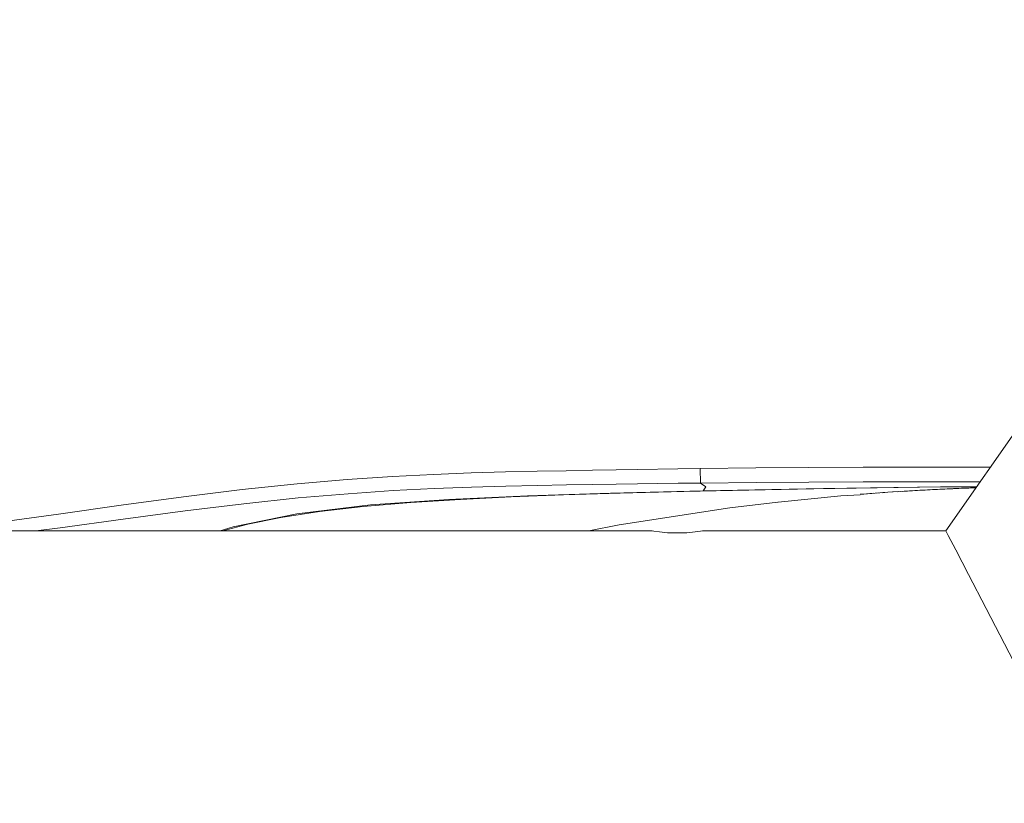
# Model space of a CAD drawing. Header units: millimetres. Extents: x 3925 to 5043, y -86 to 778.
# Tile 75 of 157: x 4421 to 4463, y 416 to 449. Entities that reach past the tile are written whole.
import ezdxf

# ---------------------------------------------------------------- set-up
doc = ezdxf.new("R2010")
doc.units = ezdxf.units.MM
doc.header["$LTSCALE"] = 46.255
doc.header["$PDMODE"] = 3
doc.header["$PDSIZE"] = 1
doc.layers.get('Defpoints').update_dxf_attribs({"linetype": 'CONTINUOUS'})
for name, color, linetype in [('140-154101-01_RIGGDXF_DIMENSION', 7, 'CONTINUOUS'), ('140-154101-0DXF_CONTINUOUS_LINE', 7, 'CONTINUOUS'), ('H30K-FRONT-CDXF_CONTINUOUS_LINE', 7, 'CONTINUOUS'), ('H30K-TOP-COVDXF_CONTINUOUS_LINE', 7, 'CONTINUOUS')]:
    doc.layers.add(name, color=color, linetype=linetype)
doc.styles.add('SLDTEXTSTYLE0', font='arialbd.ttf', dxfattribs={"height": 5.5})
doc.dimstyles.new('SLDDIMSTYLE2', dxfattribs={"dimtxt": 5.650301, "dimasz": 4.572, "dimexe": 0, "dimexo": 0.0625, "dimgap": 1.412575, "dimtad": 0, "dimtih": 1, "dimtoh": 1, "dimlfac": 3.5, "dimrnd": 1e-09, "dimzin": 4, "dimdsep": 46, "dimtxsty": 'SLDTEXTSTYLE0', "dimsah": 1, "dimcen": 0.09, "dimadec": 0, "dimazin": 1, "dimtol": 1, "dimtp": 0.5, "dimtm": 0.5, "dimtfac": 1, "dimtdec": 1, "dimtofl": 0, "dimtmove": 0, "dimatfit": 3, "dimfxl": 1, "dimfrac": 2, "dimtolj": 1, "dimarcsym": 0})

# ---------------------------------------------------------------- blocks, each defined once
blk = doc.blocks.new('*D71')
at = {"layer": '140-154101-01_RIGGDXF_DIMENSION', "color": 0, "linetype": 'Continuous', "lineweight": -2}
for p, q in [((4325.461, 463.556), (4325.461, 362.457)), ((4496.711, 463.556), (4496.711, 362.457)), ((4492.711, 362.457), (4329.461, 362.457))]:
    blk.add_line(p, q, dxfattribs=at)
at = {"layer": '140-154101-01_RIGGDXF_DIMENSION', "color": 0, "linetype": 'Continuous'}
for points in [[(4329.461, 363.124), (4329.461, 361.791), (4325.461, 362.457)], [(4492.711, 363.124), (4492.711, 361.791), (4496.711, 362.457)]]:
    blk.add_solid(points, dxfattribs=at)
at = {"layer": 'Defpoints', "color": 0, "linetype": 'Continuous'}
for p in [(4325.461, 463.618), (4496.711, 463.618), (4325.461, 362.457)]:
    blk.add_point(p, dxfattribs=at)
at = {"layer": '140-154101-01_RIGGDXF_DIMENSION', "color": 0, "linetype": 'Continuous', "insert": (4414.44, 367.406), "char_height": 5.5, "attachment_point": 5, "style": 'SLDTEXTSTYLE0'}
blk.add_mtext('\\A1;685.00 [26.97]', dxfattribs=at)

msp = doc.modelspace()

# ---------------------------------------------------------------- linework, layer by layer
at = {"layer": '140-154101-0DXF_CONTINUOUS_LINE', "color": 7, "linetype": 'Continuous', "lineweight": 0}
for p, q in [((4460.3324, 427.7368), (4483.6386, 461.0214)), ((4447.9235, 427.7368), (4370.0485, 427.7368)), ((4448.0038, 427.7236), (4447.9235, 427.7368)), ((4460.3324, 427.7368), (4450.0485, 427.7368))]:
    msp.add_line(p, q, dxfattribs=at)
for points in [[(4448.986, 427.6458), (4448.5814, 427.6591), (4448.2349, 427.6914), (4448.0038, 427.7236)], [(4450.0485, 427.7367), (4449.9685, 427.7237), (4449.7384, 427.6916), (4449.3927, 427.6592), (4448.986, 427.6458)], [(4463.79, 421.0947), (4462.0401, 424.4565), (4461.2913, 425.8949), (4460.7525, 426.9295), (4460.4358, 427.5382), (4460.3324, 427.7368)]]:
    msp.add_lwpolyline(points, dxfattribs=at)
at = {"layer": 'H30K-FRONT-CDXF_CONTINUOUS_LINE', "color": 7, "linetype": 'Continuous', "lineweight": 0}
for p, q in [((4454.7561, 429.5144), (4449.2645, 429.3969)), ((4456.7185, 429.2794), (4456.8687, 429.291)), ((4456.8512, 429.2897), (4457.0222, 429.3027)), ((4456.9758, 429.2992), (4457.2113, 429.3168)), ((4457.1274, 429.3106), (4457.2986, 429.3232)), ((4457.2113, 429.3168), (4457.4835, 429.3365)), ((4458.0828, 429.3777), (4458.3455, 429.3947)), ((4460.389, 429.5063), (4460.6254, 429.5167)), ((4460.7984, 429.5241), (4461.0007, 429.5324)), ((4461.0007, 429.5324), (4461.2009, 429.5402)), ((4461.0767, 429.5354), (4461.306, 429.5441)), ((4461.2705, 429.5428), (4461.4637, 429.5498)), ((4461.379, 429.5468), (4461.6054, 429.5548)), ((4453.2313, 428.9467), (4451.2123, 428.7025)), ((4453.2546, 428.9493), (4453.2313, 428.9467))]:
    msp.add_line(p, q, dxfattribs=at)
for points in [[(4449.2645, 429.3969), (4446.5786, 429.3262), (4444.189, 429.253), (4441.9753, 429.1698), (4439.8314, 429.0656), (4437.7311, 428.9313), (4435.7261, 428.7614), (4433.872, 428.5506), (4432.2359, 428.2982), (4430.8425, 428.013), (4429.788, 427.7368)], [(4456.7195, 429.2643), (4455.8969, 429.2109), (4453.2546, 428.9493)], [(4461.6363, 429.5989), (4460.1039, 429.5908), (4454.7561, 429.5144)], [(4457.4228, 429.3322), (4457.6774, 429.3502), (4457.8778, 429.364), (4458.0828, 429.3777)], [(4457.6476, 429.3481), (4457.8795, 429.3641), (4458.1135, 429.3797)], [(4458.291, 429.3912), (4458.5742, 429.409), (4458.7991, 429.4227), (4459.0207, 429.4357), (4459.239, 429.4481), (4459.4543, 429.4599), (4459.6665, 429.4711), (4459.8757, 429.4818), (4460.0822, 429.4919), (4460.2859, 429.5015), (4460.4871, 429.5107), (4460.6859, 429.5194)], [(4458.5012, 429.4045), (4458.7126, 429.4175), (4458.9246, 429.4301), (4459.1363, 429.4423), (4459.3474, 429.4541), (4459.5573, 429.4654), (4459.7664, 429.4762), (4459.9748, 429.4867), (4460.1824, 429.4967), (4460.389, 429.5063)], [(4460.6615, 429.5183), (4460.8824, 429.5276), (4461.0767, 429.5354)], [(4451.2123, 428.7025), (4446.5372, 427.989), (4445.2598, 427.7368)]]:
    msp.add_lwpolyline(points, dxfattribs=at)
at = {"layer": 'H30K-TOP-COVDXF_CONTINUOUS_LINE', "color": 7, "linetype": 'Continuous', "lineweight": 0}
msp.add_line((4449.9601, 430.365), (4449.9712, 429.7548), dxfattribs=at)
for points in [[(4417.0385, 427.7368), (4418.137, 427.8426), (4420.3594, 428.1054), (4422.8526, 428.4408), (4425.5042, 428.8161), (4428.1273, 429.1765), (4430.6125, 429.4849), (4432.9257, 429.7287), (4435.0432, 429.9089), (4436.9621, 430.0356), (4438.6979, 430.1222), (4440.2783, 430.1816), (4441.7317, 430.2232), (4443.0716, 430.2537), (4444.2957, 430.2771), (4445.4019, 430.2959), (4446.4022, 430.3117), (4447.3056, 430.3254)], [(4447.3056, 430.3254), (4449.015, 430.3507), (4449.9498, 430.3649)], [(4449.9498, 430.3649), (4452.308, 430.3994), (4454.538, 430.418), (4456.846, 430.4261), (4459.3419, 430.426), (4462.2118, 430.4208)], [(4421.8981, 427.7368), (4422.9268, 427.866), (4425.5817, 428.2257), (4428.201, 428.577), (4430.6775, 428.8812), (4432.9792, 429.1241), (4435.0852, 429.3055), (4436.9938, 429.4345), (4438.7214, 429.5238), (4440.2958, 429.5853), (4441.7452, 429.6282), (4443.0826, 429.6588), (4444.3053, 429.6814), (4445.4109, 429.6986), (4446.4109, 429.7123), (4447.3142, 429.7235), (4448.1589, 429.7335), (4449.0239, 429.7434), (4449.9718, 429.7545)], [(4449.9712, 429.7548), (4452.3149, 429.783), (4454.5415, 429.799), (4456.8469, 429.8058), (4459.3412, 429.8053), (4461.7778, 429.8009)], [(4449.9718, 429.7545), (4450.1949, 429.5976), (4450.0819, 429.4279)], [(4450.0819, 429.4279), (4446.1751, 429.3319), (4442.6571, 429.2163), (4439.3328, 429.0664), (4436.035, 428.8286), (4432.9227, 428.4538), (4430.2232, 427.9112), (4429.677, 427.7368)], [(4450.0819, 429.4279), (4455.1635, 429.527), (4460.1221, 429.5924), (4461.6374, 429.6005)]]:
    msp.add_lwpolyline(points, dxfattribs=at)

# ---------------------------------------------------------------- dimensions: what is measured, and where the dimension line sits
at = {"layer": '140-154101-01_RIGGDXF_DIMENSION', "color": 2, "linetype": 'Continuous'}
dim = msp.add_linear_dim(base=(4325.461, 362.4572), p1=(4496.711, 463.6183), p2=(4325.461, 463.6183), dimstyle='SLDDIMSTYLE2', override={"dimtxt": 5, "dimasz": 4, "dimtad": 1, "dimtih": 0, "dimtoh": 0, "dimlfac": 4, "dimtol": 0, "dimtp": 0.01, "dimtm": 0.01, "dimtdec": 2, "dimtofl": 1, "dimtzin": 0}, dxfattribs=at)
dim.commit()
dim.dimension.update_dxf_attribs({"geometry": '*D71', "text_midpoint": (4414.4397, 362.4572), "dimtype": 160})

doc.saveas('drawing.dxf')
